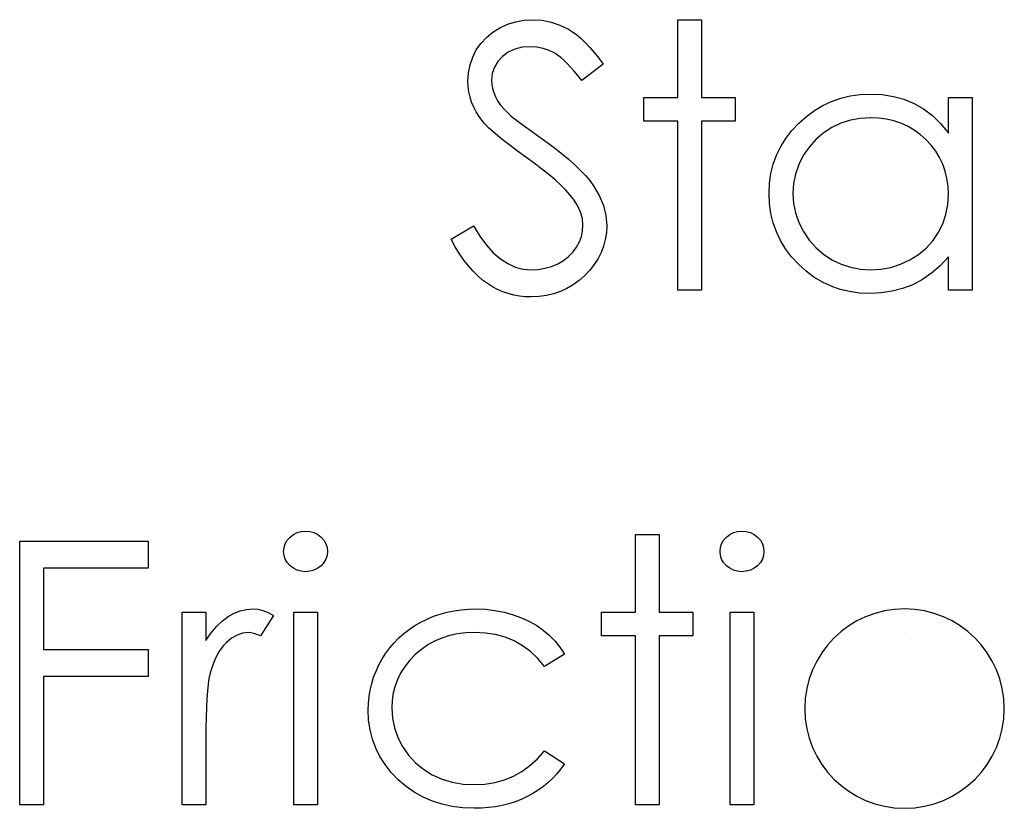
# Model space of a CAD drawing. Header units: inches. Extents: x 370 to 474, y 80 to 168.
# Tile 37 of 170: x 409.892 to 410.407, y 84.169 to 84.581. Entities that reach past the tile are written whole.
import ezdxf

# ---------------------------------------------------------------- set-up
doc = ezdxf.new("R2010")
doc.units = ezdxf.units.IN
doc.header["$LTSCALE"] = 0.5
doc.header["$MEASUREMENT"] = 0

msp = doc.modelspace()

# ---------------------------------------------------------------- linework, layer by layer
at = {"color": 7, "linetype": 'Continuous'}
for p, q in [((410.1394054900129, 84.5747084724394), (410.1431319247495, 84.57702714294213)), ((410.1431319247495, 84.57702714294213), (410.1471895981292, 84.57887655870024)), ((410.1471895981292, 84.57887655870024), (410.1514404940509, 84.58022911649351)), ((410.1514404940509, 84.58022911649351), (410.1558294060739, 84.5810020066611)), ((410.1558294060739, 84.5810020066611), (410.1604115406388, 84.58127803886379)), ((410.1604115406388, 84.58127803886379), (410.1604115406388, 84.58127803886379)), ((410.1604115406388, 84.58127803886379), (410.1652697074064, 84.58097440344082)), ((410.1652697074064, 84.58097440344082), (410.1699898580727, 84.58003589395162)), ((410.1699898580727, 84.58003589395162), (410.174516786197, 84.5784625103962)), ((410.174516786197, 84.5784625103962), (410.1789056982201, 84.57628185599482)), ((410.1789056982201, 84.57628185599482), (410.1810863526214, 84.57490169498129)), ((410.2359891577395, 84.54064609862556), (410.2359891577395, 84.58127803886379)), ((410.2359925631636, 84.58127803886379), (410.2483554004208, 84.58127803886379)), ((410.2483554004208, 84.58127803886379), (410.2483554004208, 84.58127803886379)), ((410.2483554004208, 84.58127803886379), (410.2483554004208, 84.54064609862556)), ((410.1332499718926, 84.56891179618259), (410.1360931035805, 84.57203096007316)), ((410.1360931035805, 84.57203096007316), (410.1394054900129, 84.5747084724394)), ((410.1810863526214, 84.57490169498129), (410.1832670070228, 84.57327310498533)), ((410.1832670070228, 84.57327310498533), (410.1855028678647, 84.57136848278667)), ((410.1855028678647, 84.57136848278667), (410.1877663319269, 84.56921543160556)), ((410.1308208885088, 84.5654337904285), (410.1332499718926, 84.56891179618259)), ((410.1547804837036, 84.56684155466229), (410.150943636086, 84.56587544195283)), ((410.1590313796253, 84.56714519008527), (410.1547804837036, 84.56684155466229)), ((410.1624265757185, 84.56692436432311), (410.1590313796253, 84.56714519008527)), ((410.1590313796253, 84.56714519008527), (410.1590313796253, 84.56714519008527)), ((410.1656837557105, 84.56628949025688), (410.1624265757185, 84.56692436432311)), ((410.168802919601, 84.56521296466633), (410.1656837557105, 84.56628949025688)), ((410.1877663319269, 84.56921543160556), (410.1900573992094, 84.56678634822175)), ((410.1900573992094, 84.56678634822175), (410.1923760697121, 84.5641088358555)), ((410.1275637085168, 84.55767728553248), (410.1289162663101, 84.56165214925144)), ((410.1289162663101, 84.56165214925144), (410.1308208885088, 84.5654337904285)), ((410.1444844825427, 84.56209380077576), (410.1420001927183, 84.5594438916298)), ((410.1475208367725, 84.5643020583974), (410.1444844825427, 84.56209380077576)), ((410.150943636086, 84.56587544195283), (410.1475208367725, 84.5643020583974)), ((410.1717840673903, 84.56369478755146), (410.168802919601, 84.56521296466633)), ((410.1732746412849, 84.56272867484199), (410.1717840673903, 84.56369478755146)), ((410.1748756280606, 84.56151413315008), (410.1732746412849, 84.56272867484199)), ((410.1765318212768, 84.560078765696), (410.1748756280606, 84.56151413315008)), ((410.1923760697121, 84.5641088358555), (410.1947499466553, 84.56115529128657)), ((410.1947499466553, 84.56115529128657), (410.1971238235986, 84.55795331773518)), ((410.1267356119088, 84.55348159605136), (410.1275637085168, 84.55767728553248)), ((410.140233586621, 84.55649034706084), (410.1391846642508, 84.55323316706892)), ((410.1420001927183, 84.5594438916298), (410.140233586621, 84.55649034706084)), ((410.1782432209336, 84.55842257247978), (410.1765318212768, 84.560078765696)), ((410.1800650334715, 84.5565455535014), (410.1782432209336, 84.55842257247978)), ((410.1819420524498, 84.55442010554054), (410.1800650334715, 84.5565455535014)), ((410.1971238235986, 84.55795331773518), (410.1859445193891, 84.54947912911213)), ((410.1971238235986, 84.55795331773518), (410.1971238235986, 84.55795331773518)), ((410.1264595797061, 84.5491202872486), (410.1267356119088, 84.55348159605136)), ((410.1391846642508, 84.55323316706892), (410.1388258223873, 84.54969995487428)), ((410.183901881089, 84.55207383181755), (410.1819420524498, 84.55442010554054)), ((410.1859445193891, 84.54947912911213), (410.183901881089, 84.55207383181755)), ((410.1265699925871, 84.54633236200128), (410.1264595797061, 84.5491202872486)), ((410.1264595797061, 84.5491202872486), (410.1264595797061, 84.5491202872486)), ((410.1269288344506, 84.54357203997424), (410.1265699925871, 84.54633236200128)), ((410.1388258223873, 84.54969995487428), (410.1388258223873, 84.54969995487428)), ((410.1388258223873, 84.54969995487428), (410.1389362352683, 84.54749169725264)), ((410.1389362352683, 84.54749169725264), (410.1393226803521, 84.54531104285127)), ((410.1859445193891, 84.54947912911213), (410.1859445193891, 84.54947912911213)), ((410.1275361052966, 84.54086692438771), (410.1269288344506, 84.54357203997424)), ((410.128391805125, 84.53824461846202), (410.1275361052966, 84.54086692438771)), ((410.1393226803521, 84.54531104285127), (410.1399023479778, 84.54315799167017)), ((410.1399023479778, 84.54315799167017), (410.1407580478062, 84.54103254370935)), ((410.1407580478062, 84.54103254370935), (410.1419449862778, 84.53887949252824)), ((410.2183230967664, 84.52827985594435), (410.2183230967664, 84.54064609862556)), ((410.2183230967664, 84.54064609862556), (410.2183230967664, 84.54064609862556)), ((410.2183230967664, 84.54064609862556), (410.2359891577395, 84.54064609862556)), ((410.2359891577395, 84.54064609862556), (410.2359891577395, 84.54064609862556)), ((410.2483554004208, 84.54064609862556), (410.2483554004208, 84.54064609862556)), ((410.2483554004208, 84.54064609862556), (410.2660214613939, 84.54064609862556)), ((410.2660214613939, 84.54064609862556), (410.2660214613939, 84.54064609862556)), ((410.2660214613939, 84.54064609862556), (410.2660214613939, 84.52827985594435)), ((410.3163145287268, 84.53860346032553), (410.3210898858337, 84.54028725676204)), ((410.3210898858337, 84.54028725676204), (410.3260584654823, 84.54147419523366)), ((410.3260584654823, 84.54147419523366), (410.331220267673, 84.54216427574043)), ((410.331220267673, 84.54216427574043), (410.3365752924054, 84.54241270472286)), ((410.3365752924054, 84.54241270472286), (410.3365752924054, 84.54241270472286)), ((410.3365752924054, 84.54241270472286), (410.3427308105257, 84.5421090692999)), ((410.3427308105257, 84.5421090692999), (410.3485826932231, 84.54119816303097)), ((410.3485826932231, 84.54119816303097), (410.3541309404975, 84.5396523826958)), ((410.3773176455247, 84.52201392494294), (410.3773176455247, 84.54064609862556)), ((410.3773176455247, 84.54064609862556), (410.3773176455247, 84.54064609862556)), ((410.3773176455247, 84.54064609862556), (410.3896838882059, 84.54064609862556)), ((410.38968806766, 84.54064609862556), (410.3896838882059, 84.43994955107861)), ((410.1294683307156, 84.5356223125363), (410.128391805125, 84.53824461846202)), ((410.1307932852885, 84.53308281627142), (410.1294683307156, 84.5356223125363)), ((410.1419449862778, 84.53887949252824), (410.1435183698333, 84.53664363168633)), ((410.1435183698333, 84.53664363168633), (410.1455058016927, 84.5343249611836)), ((410.3073710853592, 84.533855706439), (410.3117323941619, 84.5364780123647)), ((410.3117323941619, 84.5364780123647), (410.3163145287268, 84.53860346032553)), ((410.3541309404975, 84.5396523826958), (410.3593755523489, 84.53752693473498)), ((410.3593755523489, 84.53752693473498), (410.3643165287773, 84.53473900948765)), ((410.1323666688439, 84.53059852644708), (410.1307932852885, 84.53308281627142)), ((410.1341608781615, 84.52814183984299), (410.1323666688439, 84.53059852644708)), ((410.1455058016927, 84.5343249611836), (410.1479072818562, 84.5318958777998)), ((410.1479072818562, 84.5318958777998), (410.1479072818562, 84.5318958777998)), ((410.1479072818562, 84.5318958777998), (410.1488181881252, 84.53109538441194)), ((410.1488181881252, 84.53109538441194), (410.1501155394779, 84.53004646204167)), ((410.1501155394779, 84.53004646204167), (410.1518269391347, 84.52874911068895)), ((410.2992005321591, 84.5272033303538), (410.303175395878, 84.5307641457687)), ((410.303175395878, 84.5307641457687), (410.3073710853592, 84.533855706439)), ((410.3367478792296, 84.53004646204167), (410.331330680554, 84.52971522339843)), ((410.3409366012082, 84.52988084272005), (410.336740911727, 84.53004646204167)), ((410.3643165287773, 84.53473900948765), (410.368981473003, 84.53120579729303)), ((410.368981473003, 84.53120579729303), (410.3732875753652, 84.52698250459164)), ((410.1354858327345, 84.52659605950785), (410.1341608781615, 84.52814183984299)), ((410.1341608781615, 84.52814183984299), (410.1341608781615, 84.52814183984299)), ((410.1372248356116, 84.52480185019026), (410.1354858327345, 84.52659605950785)), ((410.1518269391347, 84.52874911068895), (410.1539523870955, 84.52714812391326)), ((410.1539523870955, 84.52714812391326), (410.1564642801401, 84.52529870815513)), ((410.1564642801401, 84.52529870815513), (410.1593902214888, 84.52320086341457)), ((410.2359891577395, 84.52827985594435), (410.2183230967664, 84.52827985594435)), ((410.2183230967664, 84.52827985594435), (410.2183230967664, 84.52827985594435)), ((410.2359891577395, 84.43994955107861), (410.2359891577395, 84.52827985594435)), ((410.2359891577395, 84.52827985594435), (410.2359891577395, 84.52827985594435)), ((410.2660214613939, 84.52827985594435), (410.2483554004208, 84.52827985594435)), ((410.2483554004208, 84.52827985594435), (410.2483554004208, 84.52827985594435)), ((410.2483554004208, 84.52827985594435), (410.2483554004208, 84.43994955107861)), ((410.2660214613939, 84.52827985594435), (410.2660214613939, 84.52827985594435)), ((410.2955569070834, 84.52331127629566), (410.2992005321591, 84.5272033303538)), ((410.3163973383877, 84.5248570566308), (410.3119808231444, 84.52201392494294)), ((410.3211726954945, 84.52712052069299), (410.3163973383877, 84.5248570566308)), ((410.3261412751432, 84.52874911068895), (410.3211726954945, 84.52712052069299)), ((410.331330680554, 84.52971522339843), (410.3261412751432, 84.52874911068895)), ((410.3449666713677, 84.52932877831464), (410.3409366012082, 84.52988084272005)), ((410.3488311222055, 84.52844547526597), (410.3449666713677, 84.52932877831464)), ((410.3525299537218, 84.52717572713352), (410.3488311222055, 84.52844547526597)), ((410.3560355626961, 84.52557474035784), (410.3525299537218, 84.52717572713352)), ((410.3594031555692, 84.52361491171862), (410.3560355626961, 84.52557474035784)), ((410.3732875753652, 84.52698250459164), (410.3773176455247, 84.52201392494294)), ((410.1394054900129, 84.52281441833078), (410.1372248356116, 84.52480185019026)), ((410.1420277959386, 84.52057855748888), (410.1394054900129, 84.52281441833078)), ((410.1450641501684, 84.51812187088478), (410.1420277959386, 84.52057855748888)), ((410.1593902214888, 84.52320086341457), (410.1627026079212, 84.52082698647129)), ((410.1627026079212, 84.52082698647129), (410.1664290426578, 84.51817707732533)), ((410.2924101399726, 84.51919839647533), (410.2955569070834, 84.52331127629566)), ((410.3119808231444, 84.52201392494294), (410.3080335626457, 84.51861872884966)), ((410.3625775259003, 84.52126863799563), (410.3594031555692, 84.52361491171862)), ((410.3655862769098, 84.51859112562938), (410.3625775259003, 84.52126863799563)), ((410.3773176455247, 84.52201392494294), (410.3773176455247, 84.52201392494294)), ((410.1485145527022, 84.51544435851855), (410.1450641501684, 84.51812187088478)), ((410.1524066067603, 84.51251841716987), (410.1485145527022, 84.51544435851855)), ((410.1664290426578, 84.51817707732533), (410.1664290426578, 84.51817707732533)), ((410.1664290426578, 84.51817707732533), (410.1709007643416, 84.51489229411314)), ((410.1709007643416, 84.51489229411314), (410.1750136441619, 84.51171792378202)), ((410.2875795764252, 84.51044817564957), (410.2897602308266, 84.51491989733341)), ((410.2897602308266, 84.51491989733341), (410.2924101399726, 84.51919839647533)), ((410.3045555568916, 84.51472667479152), (410.3015468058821, 84.51028255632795)), ((410.3080335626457, 84.51861872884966), (410.3045555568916, 84.51472667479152)), ((410.3683465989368, 84.51563758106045), (410.3655862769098, 84.51859112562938)), ((410.3707204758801, 84.51251841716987), (410.3683465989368, 84.51563758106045)), ((410.1567403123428, 84.5093992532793), (410.1524066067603, 84.51251841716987)), ((410.1750136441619, 84.51171792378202), (410.1787400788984, 84.50862636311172)), ((410.2858681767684, 84.50575562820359), (410.2875795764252, 84.51044817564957)), ((410.3015468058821, 84.51028255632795), (410.2991453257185, 84.50553480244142)), ((410.3727355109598, 84.5092060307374), (410.3707204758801, 84.51251841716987)), ((410.1610740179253, 84.50625248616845), (410.1567403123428, 84.5093992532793)), ((410.1567403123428, 84.5093992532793), (410.1567403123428, 84.5093992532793)), ((410.1650764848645, 84.5032161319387), (410.1610740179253, 84.50625248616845)), ((410.1787400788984, 84.50862636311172), (410.1821076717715, 84.50561761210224)), ((410.1821076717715, 84.50561761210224), (410.1851164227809, 84.50271927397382)), ((410.2846536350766, 84.50089746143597), (410.2858681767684, 84.50575562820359)), ((410.2991453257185, 84.50553480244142), (410.2974339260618, 84.50062142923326)), ((410.374391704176, 84.50572802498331), (410.3727355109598, 84.5092060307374)), ((410.3756614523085, 84.5020843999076), (410.374391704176, 84.50572802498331)), ((410.16869250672, 84.50029019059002), (410.1650764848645, 84.5032161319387)), ((410.1719772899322, 84.49750226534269), (410.16869250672, 84.50029019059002)), ((410.1851164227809, 84.50271927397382), (410.1877663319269, 84.49990374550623)), ((410.1877663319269, 84.49990374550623), (410.1900573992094, 84.49717102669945)), ((410.2839359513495, 84.4958184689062), (410.2846536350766, 84.50089746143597)), ((410.2974339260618, 84.50062142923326), (410.2963850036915, 84.49559764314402)), ((410.3765723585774, 84.49824755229), (410.3756614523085, 84.5020843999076)), ((410.1749032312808, 84.49479714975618), (410.1719772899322, 84.49750226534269)), ((410.1774979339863, 84.49223005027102), (410.1749032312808, 84.49479714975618)), ((410.1900573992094, 84.49717102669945), (410.191962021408, 84.49452111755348)), ((410.191962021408, 84.49452111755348), (410.1949983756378, 84.48933171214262)), ((410.283687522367, 84.49057385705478), (410.2839359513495, 84.4958184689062)), ((410.2963850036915, 84.49559764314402), (410.2960537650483, 84.49043584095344)), ((410.3771244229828, 84.49424508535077), (410.3765723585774, 84.49824755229)), ((410.3773176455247, 84.49007699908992), (410.3771244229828, 84.49424508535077)), ((410.1797061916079, 84.48977336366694), (410.1774979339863, 84.49223005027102)), ((410.1815832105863, 84.48742708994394), (410.1797061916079, 84.48977336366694)), ((410.1949983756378, 84.48933171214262), (410.1971514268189, 84.48414230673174)), ((410.2839359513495, 84.4852188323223), (410.283687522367, 84.49057385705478)), ((410.283687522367, 84.49057385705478), (410.283687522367, 84.49057385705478)), ((410.2960537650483, 84.49043584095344), (410.2960537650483, 84.49043584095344)), ((410.2960537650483, 84.49043584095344), (410.2964126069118, 84.48530164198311)), ((410.3769864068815, 84.48461156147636), (410.3773176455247, 84.49007699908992)), ((410.3773176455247, 84.49007699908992), (410.3773176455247, 84.49007699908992)), ((410.1837362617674, 84.4840871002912), (410.1815832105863, 84.48742708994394)), ((410.1815832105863, 84.48742708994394), (410.1815832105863, 84.48742708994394)), ((410.1852820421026, 84.48074711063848), (410.1837362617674, 84.4840871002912)), ((410.1971514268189, 84.48414230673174), (410.1984487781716, 84.47892529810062)), ((410.2846536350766, 84.48005703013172), (410.2839359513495, 84.4852188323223)), ((410.2964126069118, 84.48530164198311), (410.2974339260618, 84.48027785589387)), ((410.376020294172, 84.47944975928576), (410.3769864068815, 84.48461156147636)), ((410.1862205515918, 84.47732431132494), (410.1852820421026, 84.48074711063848)), ((410.1984487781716, 84.47892529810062), (410.198890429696, 84.47370828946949)), ((410.2858405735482, 84.47511605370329), (410.2846536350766, 84.48005703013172)), ((410.2974339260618, 84.48027785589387), (410.2991729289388, 84.47536448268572)), ((410.3743641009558, 84.4745363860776), (410.376020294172, 84.47944975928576)), ((410.1176280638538, 84.46653145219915), (410.1292751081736, 84.47351506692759)), ((410.1292751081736, 84.47351506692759), (410.1292751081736, 84.47351506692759)), ((410.1292751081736, 84.47351506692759), (410.1326150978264, 84.46813243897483)), ((410.1865241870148, 84.47390151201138), (410.1862205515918, 84.47732431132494)), ((410.1863033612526, 84.47089276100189), (410.1865241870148, 84.47390151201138)), ((410.1865241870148, 84.47390151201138), (410.1865241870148, 84.47390151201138)), ((410.198890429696, 84.47370828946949), (410.1987248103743, 84.47000945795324)), ((410.198890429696, 84.47370828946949), (410.198890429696, 84.47370828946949)), ((410.2875243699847, 84.47036829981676), (410.2858405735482, 84.47511605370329)), ((410.2991729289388, 84.47536448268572), (410.3016020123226, 84.47056152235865)), ((410.3720730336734, 84.46992664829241), (410.3743641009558, 84.4745363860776)), ((410.1856960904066, 84.46799442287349), (410.1863033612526, 84.47089276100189)), ((410.1987248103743, 84.47000945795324), (410.1981727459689, 84.46642103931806)), ((410.289705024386, 84.46581376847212), (410.2875243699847, 84.47036829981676)), ((410.3016020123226, 84.47056152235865), (410.3046383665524, 84.46608980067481)), ((410.3691746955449, 84.46570335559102), (410.3720730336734, 84.46992664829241)), ((410.1198348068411, 84.46261179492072), (410.1176265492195, 84.46653145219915)), ((410.1326150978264, 84.46813243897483), (410.1360655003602, 84.46346749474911)), ((410.1360655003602, 84.46346749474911), (410.1396539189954, 84.45952023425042)), ((410.1831565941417, 84.46239096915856), (410.1846195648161, 84.46515129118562)), ((410.1846195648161, 84.46515129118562), (410.1856960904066, 84.46799442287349)), ((410.1981727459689, 84.46642103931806), (410.1972894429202, 84.46297063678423)), ((410.2923273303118, 84.46148006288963), (410.289705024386, 84.46581376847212)), ((410.3046383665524, 84.46608980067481), (410.3081163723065, 84.46214254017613)), ((410.3657518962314, 84.46192171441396), (410.3691746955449, 84.46570335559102)), ((410.122070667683, 84.45899577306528), (410.1198348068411, 84.46261179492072)), ((410.1243617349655, 84.45565578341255), (410.122070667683, 84.45899577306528)), ((410.1396539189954, 84.45952023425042), (410.1433803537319, 84.45629065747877)), ((410.1790161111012, 84.45753280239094), (410.1812795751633, 84.4598238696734)), ((410.1812795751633, 84.4598238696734), (410.1831565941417, 84.46239096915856)), ((410.1960196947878, 84.4596306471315), (410.1944187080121, 84.45640107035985)), ((410.1972894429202, 84.46297063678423), (410.1960196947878, 84.4596306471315)), ((410.2954464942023, 84.45736718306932), (410.2923273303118, 84.46148006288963)), ((410.3081163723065, 84.46214254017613), (410.3120912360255, 84.45871974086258)), ((410.3120912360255, 84.45871974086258), (410.316535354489, 84.45582140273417)), ((410.3571672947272, 84.45576619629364), (410.3617218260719, 84.45860932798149)), ((410.3617218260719, 84.45860932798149), (410.3657518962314, 84.46192171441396)), ((410.1267080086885, 84.45261942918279), (410.1243617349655, 84.45565578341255)), ((410.1433803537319, 84.45629065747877), (410.1472172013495, 84.45377876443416)), ((410.1472172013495, 84.45377876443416), (410.1511920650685, 84.45198455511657)), ((410.1700450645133, 84.45234339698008), (410.1733298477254, 84.45375116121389)), ((410.1733298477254, 84.45375116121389), (410.1763662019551, 84.45549016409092)), ((410.1763662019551, 84.45549016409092), (410.1790161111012, 84.45753280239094)), ((410.1924312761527, 84.45330950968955), (410.1901126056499, 84.45035596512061)), ((410.1944187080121, 84.45640107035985), (410.1924312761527, 84.45330950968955)), ((410.2990625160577, 84.4534475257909), (410.2954464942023, 84.45736718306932)), ((410.3030097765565, 84.44985910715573), (410.2990625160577, 84.4534475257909)), ((410.316535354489, 84.45582140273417), (410.3213107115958, 84.45350273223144)), ((410.3213107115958, 84.45350273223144), (410.3262516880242, 84.45187414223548)), ((410.3472025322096, 84.45184653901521), (410.3522539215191, 84.45347512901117)), ((410.3522539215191, 84.45347512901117), (410.3571672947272, 84.45576619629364)), ((410.3773176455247, 84.45736718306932), (410.3730391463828, 84.45272984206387)), ((410.3773176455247, 84.43994955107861), (410.3773176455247, 84.45736718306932)), ((410.3773176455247, 84.45736718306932), (410.3773176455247, 84.45736718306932)), ((410.129109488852, 84.44985910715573), (410.1267080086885, 84.45261942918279)), ((410.1315661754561, 84.44740242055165), (410.129109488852, 84.44985910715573)), ((410.1511920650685, 84.45198455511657), (410.1553049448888, 84.45090802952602)), ((410.1553049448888, 84.45090802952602), (410.1595282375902, 84.4505491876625)), ((410.1595282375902, 84.4505491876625), (410.1631442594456, 84.45074241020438)), ((410.1595282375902, 84.4505491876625), (410.1595282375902, 84.4505491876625)), ((410.1631442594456, 84.45074241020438), (410.1666498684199, 84.45134968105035)), ((410.1666498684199, 84.45134968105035), (410.1700450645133, 84.45234339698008)), ((410.1901126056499, 84.45035596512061), (410.1874074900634, 84.44751283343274)), ((410.3071502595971, 84.44676754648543), (410.3030097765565, 84.44985910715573)), ((410.3262516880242, 84.45187414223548), (410.3313582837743, 84.45088042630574)), ((410.3313582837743, 84.45088042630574), (410.3366304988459, 84.4505491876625)), ((410.3366304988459, 84.4505491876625), (410.3419855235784, 84.45088042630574)), ((410.3366304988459, 84.4505491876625), (410.3366304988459, 84.4505491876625)), ((410.3419855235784, 84.45088042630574), (410.3472025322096, 84.45184653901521)), ((410.3685398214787, 84.44875497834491), (410.3637368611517, 84.44544259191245)), ((410.3730391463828, 84.45272984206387), (410.3685398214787, 84.44875497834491)), ((410.1340504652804, 84.44522176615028), (410.1315661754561, 84.44740242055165)), ((410.1365899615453, 84.44334474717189), (410.1340504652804, 84.44522176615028)), ((410.1392122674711, 84.44171615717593), (410.1365899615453, 84.44334474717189)), ((410.1813623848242, 84.44265466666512), (410.1781052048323, 84.44075004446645)), ((410.1844539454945, 84.4449181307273), (410.1813623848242, 84.44265466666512)), ((410.1874074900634, 84.44751283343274), (410.1844539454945, 84.4449181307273)), ((410.3115115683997, 84.44414524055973), (410.3071502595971, 84.44676754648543)), ((410.3160384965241, 84.44199218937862), (410.3115115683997, 84.44414524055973)), ((410.3587130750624, 84.44279268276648), (410.3534408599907, 84.44077764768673)), ((410.3637368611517, 84.44544259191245), (410.3587130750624, 84.44279268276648)), ((410.1418897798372, 84.44030839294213), (410.1392122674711, 84.44171615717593)), ((410.1446501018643, 84.4391214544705), (410.1418897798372, 84.44030839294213)), ((410.1474656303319, 84.43815534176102), (410.1446501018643, 84.4391214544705)), ((410.1503639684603, 84.43738245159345), (410.1474656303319, 84.43815534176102)), ((410.171149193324, 84.4379897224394), (410.1674227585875, 84.43710641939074)), ((410.1747100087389, 84.4392042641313), (410.171149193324, 84.4379897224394)), ((410.1781052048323, 84.44075004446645), (410.1747100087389, 84.4392042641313)), ((410.2483554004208, 84.43994955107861), (410.2359891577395, 84.43994955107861)), ((410.2359891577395, 84.43994955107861), (410.2359891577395, 84.43994955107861)), ((410.2483554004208, 84.43994955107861), (410.2483554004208, 84.43994955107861)), ((410.3207862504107, 84.44033599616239), (410.3160384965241, 84.44199218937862)), ((410.3257272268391, 84.43914905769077), (410.3207862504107, 84.44033599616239)), ((410.3308614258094, 84.43843137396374), (410.3257272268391, 84.43914905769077)), ((410.3361888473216, 84.43818294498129), (410.3308614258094, 84.43843137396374)), ((410.3421787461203, 84.438458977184), (410.3361888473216, 84.43818294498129)), ((410.3361888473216, 84.43818294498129), (410.3361888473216, 84.43818294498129)), ((410.3479478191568, 84.43934228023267), (410.3421787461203, 84.438458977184)), ((410.3534408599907, 84.44077764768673), (410.3479478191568, 84.43934228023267)), ((410.3896838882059, 84.43994955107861), (410.3773176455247, 84.43994955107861)), ((410.3773176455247, 84.43994955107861), (410.3773176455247, 84.43994955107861)), ((410.3896838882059, 84.43994955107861), (410.3896838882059, 84.43994955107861)), ((410.1533451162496, 84.43685799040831), (410.1503639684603, 84.43738245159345)), ((410.1564090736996, 84.43652675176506), (410.1533451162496, 84.43685799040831)), ((410.1595282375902, 84.43641633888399), (410.1564090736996, 84.43652675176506)), ((410.1635583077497, 84.43658195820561), (410.1595282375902, 84.43641633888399)), ((410.1595282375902, 84.43641633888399), (410.1595282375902, 84.43641633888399)), ((410.1674227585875, 84.43710641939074), (410.1635583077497, 84.43658195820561)), ((410.0310352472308, 84.30744620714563), (410.032084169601, 84.30926801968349)), ((410.032084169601, 84.30926801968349), (410.0335471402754, 84.31089660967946)), ((410.0335471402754, 84.31089660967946), (410.0353137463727, 84.31224916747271)), ((410.0353137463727, 84.31224916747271), (410.0372735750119, 84.31324288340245)), ((410.0372735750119, 84.31324288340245), (410.0393438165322, 84.31382255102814)), ((410.0393438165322, 84.31382255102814), (410.0416072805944, 84.31401577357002)), ((410.0416157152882, 84.31401577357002), (410.0438983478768, 84.31382255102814)), ((410.0438983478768, 84.31382255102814), (410.0460237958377, 84.31324288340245)), ((410.0460237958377, 84.31324288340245), (410.0479836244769, 84.31224916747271)), ((410.0479836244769, 84.31224916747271), (410.0497502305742, 84.31089660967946)), ((410.0497502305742, 84.31089660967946), (410.0512408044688, 84.30926801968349)), ((410.0512408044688, 84.30926801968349), (410.0522897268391, 84.30744620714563)), ((410.2139065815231, 84.27161722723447), (410.2139065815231, 84.31224916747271)), ((410.2139153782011, 84.31224916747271), (410.2262728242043, 84.31224916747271)), ((410.2262728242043, 84.31224916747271), (410.2262728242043, 84.31224916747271)), ((410.2262728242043, 84.31224916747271), (410.2262728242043, 84.27161722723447)), ((410.2589274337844, 84.30744620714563), (410.2599763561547, 84.3092680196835)), ((410.2599763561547, 84.3092680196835), (410.261439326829, 84.31089660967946)), ((410.261439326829, 84.31089660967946), (410.2632059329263, 84.31224916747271)), ((410.2632059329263, 84.31224916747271), (410.2651657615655, 84.31324288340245)), ((410.2651657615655, 84.31324288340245), (410.2672360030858, 84.31382255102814)), ((410.2672360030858, 84.31382255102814), (410.269499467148, 84.31401577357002)), ((410.2695025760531, 84.31401577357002), (410.2717905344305, 84.31382255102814)), ((410.2717905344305, 84.31382255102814), (410.2739159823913, 84.31324288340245)), ((410.2739159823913, 84.31324288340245), (410.2758758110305, 84.31224916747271)), ((410.2758758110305, 84.31224916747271), (410.2776424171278, 84.31089660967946)), ((410.2776424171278, 84.31089660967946), (410.2791329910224, 84.3092680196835)), ((410.2791329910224, 84.3092680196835), (410.2801819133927, 84.30744620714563)), ((409.8923842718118, 84.17092067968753), (409.8923842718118, 84.30871595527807)), ((409.8923882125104, 84.30871595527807), (409.9595153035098, 84.30871595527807)), ((409.9595153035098, 84.30871595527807), (409.9595153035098, 84.30871595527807)), ((409.9595153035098, 84.30871595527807), (409.9595153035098, 84.29458310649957)), ((410.0301795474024, 84.30336093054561), (410.0304003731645, 84.30548637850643)), ((410.0304003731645, 84.30548637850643), (410.0310352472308, 84.30744620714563)), ((410.0522897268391, 84.30744620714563), (410.0529246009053, 84.30548637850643)), ((410.0529246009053, 84.30548637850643), (410.0531454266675, 84.30336093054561)), ((410.258071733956, 84.30336093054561), (410.2582925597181, 84.30548637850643)), ((410.2582925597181, 84.30548637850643), (410.2589274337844, 84.30744620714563)), ((410.2801819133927, 84.30744620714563), (410.2808167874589, 84.30548637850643)), ((410.2808167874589, 84.30548637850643), (410.2810376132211, 84.30336093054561)), ((410.0304003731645, 84.30129068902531), (410.0301795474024, 84.30336093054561)), ((410.0301795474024, 84.30336093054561), (410.0301795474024, 84.30336093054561)), ((410.0310352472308, 84.29935846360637), (410.0304003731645, 84.30129068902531)), ((410.032084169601, 84.29756425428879), (410.0310352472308, 84.29935846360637)), ((410.0522897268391, 84.29935846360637), (410.0512408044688, 84.29756425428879)), ((410.0529246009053, 84.30129068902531), (410.0522897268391, 84.29935846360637)), ((410.0531454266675, 84.30336093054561), (410.0529246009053, 84.30129068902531)), ((410.0531454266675, 84.30336093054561), (410.0531454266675, 84.30336093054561)), ((410.2582925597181, 84.30129068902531), (410.258071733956, 84.30336093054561)), ((410.258071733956, 84.30336093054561), (410.258071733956, 84.30336093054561)), ((410.2589274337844, 84.29935846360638), (410.2582925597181, 84.30129068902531)), ((410.2599763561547, 84.29756425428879), (410.2589274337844, 84.29935846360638)), ((410.2801819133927, 84.29935846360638), (410.2791329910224, 84.29756425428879)), ((410.2808167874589, 84.30129068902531), (410.2801819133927, 84.29935846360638)), ((410.2810376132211, 84.30336093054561), (410.2808167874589, 84.30129068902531)), ((410.2810376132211, 84.30336093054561), (410.2810376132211, 84.30336093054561)), ((409.9595153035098, 84.29458310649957), (409.9047505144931, 84.29458310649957)), ((409.9047505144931, 84.29458310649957), (409.9047505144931, 84.29458310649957)), ((409.9047505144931, 84.29458310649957), (409.9047505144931, 84.25218456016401)), ((409.9595153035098, 84.29458310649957), (409.9595153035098, 84.29458310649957)), ((410.0335471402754, 84.29593566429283), (410.032084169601, 84.29756425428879)), ((410.0353137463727, 84.29458310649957), (410.0335471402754, 84.29593566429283)), ((410.0372735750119, 84.29358939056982), (410.0353137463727, 84.29458310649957)), ((410.0393438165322, 84.29300972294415), (410.0372735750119, 84.29358939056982)), ((410.0460237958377, 84.29358939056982), (410.0438983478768, 84.29300972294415)), ((410.0479836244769, 84.29458310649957), (410.0460237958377, 84.29358939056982)), ((410.0497502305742, 84.29593566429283), (410.0479836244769, 84.29458310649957)), ((410.0512408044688, 84.29756425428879), (410.0497502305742, 84.29593566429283)), ((410.261439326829, 84.29593566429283), (410.2599763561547, 84.29756425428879)), ((410.2632059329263, 84.29458310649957), (410.261439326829, 84.29593566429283)), ((410.2651657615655, 84.29358939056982), (410.2632059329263, 84.29458310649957)), ((410.2672360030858, 84.29300972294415), (410.2651657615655, 84.29358939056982)), ((410.2739159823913, 84.29358939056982), (410.2717905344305, 84.29300972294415)), ((410.2758758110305, 84.29458310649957), (410.2739159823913, 84.29358939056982)), ((410.2776424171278, 84.29593566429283), (410.2758758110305, 84.29458310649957)), ((410.2791329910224, 84.29756425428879), (410.2776424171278, 84.29593566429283)), ((410.0416072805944, 84.29281650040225), (410.0393438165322, 84.29300972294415)), ((410.0438983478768, 84.29300972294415), (410.0416072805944, 84.29281650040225)), ((410.0416072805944, 84.29281650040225), (410.0416072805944, 84.29281650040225)), ((410.269499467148, 84.29281650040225), (410.2672360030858, 84.29300972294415)), ((410.2717905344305, 84.29300972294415), (410.269499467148, 84.29281650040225)), ((410.269499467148, 84.29281650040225), (410.269499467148, 84.29281650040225)), ((410.0075725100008, 84.27241772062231), (410.0108020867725, 84.27313540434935)), ((410.0108020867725, 84.27313540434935), (410.0141144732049, 84.27338383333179)), ((410.0141144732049, 84.27338383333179), (410.0141144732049, 84.27338383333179)), ((410.0141144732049, 84.27338383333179), (410.0166815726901, 84.27316300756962)), ((410.0166815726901, 84.27316300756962), (410.019331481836, 84.2725281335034)), ((410.1191999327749, 84.27241772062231), (410.1229263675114, 84.27294218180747)), ((410.1229263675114, 84.27294218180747), (410.126763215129, 84.2732734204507)), ((410.126763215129, 84.2732734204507), (410.1307104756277, 84.27338383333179)), ((410.1307104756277, 84.27338383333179), (410.1307104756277, 84.27338383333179)), ((410.1307104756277, 84.27338383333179), (410.1356514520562, 84.2731906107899)), ((410.1356514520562, 84.2731906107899), (410.140537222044, 84.27261094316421)), ((409.9771813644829, 84.17092067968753), (409.9771813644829, 84.27161722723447)), ((409.9771863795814, 84.27161722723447), (409.9895476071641, 84.27161722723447)), ((409.9895476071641, 84.27161722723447), (409.9895476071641, 84.27161722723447)), ((409.9895476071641, 84.27161722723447), (409.9895476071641, 84.2567942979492)), ((409.9982150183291, 84.2672007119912), (410.0012513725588, 84.26946417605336)), ((410.0012513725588, 84.26946417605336), (410.0043705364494, 84.27117557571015)), ((410.0043705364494, 84.27117557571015), (410.0075725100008, 84.27241772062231)), ((410.0248797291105, 84.26993343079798), (410.0180893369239, 84.259223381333)), ((410.019331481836, 84.2725281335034), (410.0220642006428, 84.27145160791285)), ((410.0220642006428, 84.27145160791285), (410.0248797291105, 84.26993343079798)), ((410.0248797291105, 84.26993343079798), (410.0248797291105, 84.26993343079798)), ((410.0354793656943, 84.17092067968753), (410.0354793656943, 84.27161722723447)), ((410.0354862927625, 84.27161722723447), (410.0478456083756, 84.27161722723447)), ((410.0478456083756, 84.27161722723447), (410.0478456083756, 84.27161722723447)), ((410.0478456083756, 84.27161722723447), (410.0478456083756, 84.17092067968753)), ((410.1019203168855, 84.26645542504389), (410.1051774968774, 84.26808401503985)), ((410.1051774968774, 84.26808401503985), (410.1085450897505, 84.26949177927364)), ((410.1085450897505, 84.26949177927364), (410.1119954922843, 84.27067871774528)), ((410.1119954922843, 84.27067871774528), (410.1155563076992, 84.27164483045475)), ((410.1155563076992, 84.27164483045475), (410.1191999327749, 84.27241772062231)), ((410.140537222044, 84.27261094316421), (410.1453125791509, 84.27167243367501)), ((410.1453125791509, 84.27167243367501), (410.1500051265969, 84.27031987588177)), ((410.1500051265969, 84.27031987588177), (410.1544768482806, 84.26866368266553)), ((410.1544768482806, 84.26866368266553), (410.1586173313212, 84.26678666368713)), ((410.19624052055, 84.25925098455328), (410.19624052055, 84.27161722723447)), ((410.19624052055, 84.27161722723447), (410.19624052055, 84.27161722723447)), ((410.19624052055, 84.27161722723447), (410.2139065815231, 84.27161722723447)), ((410.2139065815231, 84.27161722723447), (410.2139065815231, 84.27161722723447)), ((410.2262728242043, 84.27161722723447), (410.2262728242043, 84.27161722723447)), ((410.2262728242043, 84.27161722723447), (410.2439388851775, 84.27161722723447)), ((410.2439388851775, 84.27161722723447), (410.2439388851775, 84.27161722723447)), ((410.2439388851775, 84.27161722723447), (410.2439388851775, 84.25925098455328)), ((410.2633715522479, 84.17092067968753), (410.2633715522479, 84.27161722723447)), ((410.2633731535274, 84.27161722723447), (410.2757377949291, 84.27161722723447)), ((410.2757377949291, 84.27161722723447), (410.2757377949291, 84.27161722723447)), ((410.2757377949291, 84.27161722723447), (410.2757377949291, 84.17092067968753)), ((409.9923631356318, 84.26087957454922), (409.9952614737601, 84.26435758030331)), ((409.9952614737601, 84.26435758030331), (409.9982150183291, 84.2672007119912)), ((410.0930320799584, 84.26049312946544), (410.0958200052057, 84.26264618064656)), ((410.0958200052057, 84.26264618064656), (410.098801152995, 84.26463361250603)), ((410.098801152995, 84.26463361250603), (410.1019203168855, 84.26645542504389)), ((410.1586173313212, 84.26678666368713), (410.162371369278, 84.2646612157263)), ((410.162371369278, 84.2646612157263), (410.1657941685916, 84.2623149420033)), ((409.9895476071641, 84.2567942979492), (409.9923631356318, 84.26087957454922)), ((410.0030455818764, 84.25803644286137), (410.0002300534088, 84.25571777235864)), ((410.0058887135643, 84.2596926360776), (410.0030455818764, 84.25803644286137)), ((410.008814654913, 84.26068635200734), (410.0058887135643, 84.2596926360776)), ((410.0117681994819, 84.26101759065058), (410.008814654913, 84.26068635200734)), ((410.0131207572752, 84.2609071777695), (410.0117681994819, 84.26101759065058)), ((410.0117681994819, 84.26101759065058), (410.0117681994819, 84.26101759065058)), ((410.0146389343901, 84.26057593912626), (410.0131207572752, 84.2609071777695)), ((410.0162951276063, 84.25999627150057), (410.0146389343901, 84.26057593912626)), ((410.0180893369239, 84.259223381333), (410.0162951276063, 84.25999627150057)), ((410.0180893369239, 84.259223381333), (410.0180893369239, 84.259223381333)), ((410.0879806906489, 84.25569016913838), (410.090437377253, 84.25817445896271)), ((410.090437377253, 84.25817445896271), (410.0930320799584, 84.26049312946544)), ((410.1128235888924, 84.25814685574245), (410.1090695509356, 84.2565182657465)), ((410.1167708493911, 84.25938900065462), (410.1128235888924, 84.25814685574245)), ((410.1209113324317, 84.26029990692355), (410.1167708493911, 84.25938900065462)), ((410.1252726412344, 84.2608243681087), (410.1209113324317, 84.26029990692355)), ((410.1297995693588, 84.2610175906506), (410.1252726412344, 84.2608243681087)), ((410.1354582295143, 84.26074155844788), (410.1297995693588, 84.2610175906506)), ((410.1297995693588, 84.2610175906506), (410.1297995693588, 84.2610175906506)), ((410.1407856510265, 84.25991346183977), (410.1354582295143, 84.26074155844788)), ((410.145837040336, 84.25853330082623), (410.1407856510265, 84.25991346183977)), ((410.1505847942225, 84.2566010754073), (410.145837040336, 84.25853330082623)), ((410.1657941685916, 84.2623149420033), (410.1689133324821, 84.2596926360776)), ((410.1689133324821, 84.2596926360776), (410.1717840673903, 84.25673909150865)), ((410.2139065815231, 84.25925098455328), (410.19624052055, 84.25925098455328)), ((410.19624052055, 84.25925098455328), (410.19624052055, 84.25925098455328)), ((410.2139065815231, 84.17092067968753), (410.2139065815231, 84.25925098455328)), ((410.2139065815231, 84.25925098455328), (410.2139065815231, 84.25925098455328)), ((410.2439388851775, 84.25925098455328), (410.2262728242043, 84.25925098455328)), ((410.2262728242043, 84.25925098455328), (410.2262728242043, 84.25925098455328)), ((410.2262728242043, 84.25925098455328), (410.2262728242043, 84.17092067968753)), ((410.2439388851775, 84.25925098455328), (410.2439388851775, 84.25925098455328)), ((409.9895476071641, 84.2567942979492), (409.9895476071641, 84.2567942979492)), ((409.9976077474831, 84.25270902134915), (409.9964484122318, 84.25094241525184)), ((409.9988774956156, 84.25431000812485), (409.9976077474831, 84.25270902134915)), ((410.0002300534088, 84.25571777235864), (409.9988774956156, 84.25431000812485)), ((410.0836193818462, 84.25019712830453), (410.0857172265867, 84.25301265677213)), ((410.0857172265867, 84.25301265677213), (410.0879806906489, 84.25569016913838)), ((410.1055087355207, 84.254530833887), (410.1021411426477, 84.25221216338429)), ((410.1090695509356, 84.2565182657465), (410.1055087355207, 84.254530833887)), ((410.1550013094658, 84.25411678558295), (410.1505847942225, 84.2566010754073)), ((410.1591141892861, 84.25108043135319), (410.1550013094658, 84.25411678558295)), ((410.1717840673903, 84.25673909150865), (410.1744339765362, 84.25342670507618)), ((410.1744339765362, 84.25342670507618), (410.1768078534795, 84.24978308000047)), ((409.9047505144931, 84.25218456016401), (409.9047505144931, 84.25218456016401)), ((409.9047505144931, 84.25218456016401), (409.9595153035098, 84.25218456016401)), ((409.9595153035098, 84.25218456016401), (409.9595153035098, 84.25218456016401)), ((409.9595153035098, 84.25218456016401), (409.9595153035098, 84.2380517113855)), ((409.995344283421, 84.24898258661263), (409.994322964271, 84.24682953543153)), ((409.9964484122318, 84.25094241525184), (409.995344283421, 84.24898258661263)), ((410.0816871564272, 84.24718837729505), (410.0836193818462, 84.25019712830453)), ((410.0989667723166, 84.24950704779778), (410.0960960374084, 84.24655350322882)), ((410.1021411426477, 84.25221216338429), (410.0989667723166, 84.24950704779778)), ((410.1629510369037, 84.24749201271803), (410.1591141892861, 84.25108043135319)), ((410.166456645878, 84.24335152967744), (410.1629510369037, 84.24749201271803)), ((410.1768103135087, 84.24978308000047), (410.166456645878, 84.24335152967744)), ((409.9933844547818, 84.2445108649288), (409.9925287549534, 84.24199897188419)), ((409.994322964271, 84.24682953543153), (409.9933844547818, 84.2445108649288)), ((410.0784851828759, 84.24089484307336), (410.0799757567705, 84.24406921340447)), ((410.0799757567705, 84.24406921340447), (410.0816871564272, 84.24718837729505)), ((410.0936117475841, 84.24343433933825), (410.0914862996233, 84.24017715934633)), ((410.0960960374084, 84.24655350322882), (410.0936117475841, 84.24343433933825)), ((410.166456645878, 84.24335152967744), (410.166456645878, 84.24335152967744)), ((409.9595153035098, 84.2380517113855), (409.9047505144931, 84.2380517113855)), ((409.9047505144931, 84.2380517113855), (409.9047505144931, 84.2380517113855)), ((409.9047505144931, 84.2380517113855), (409.9047505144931, 84.17092067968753)), ((409.9595153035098, 84.2380517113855), (409.9595153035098, 84.2380517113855)), ((409.9912314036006, 84.2369199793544), (409.9907897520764, 84.23396643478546)), ((409.9917558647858, 84.23932145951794), (409.9912314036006, 84.2369199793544)), ((409.9925287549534, 84.24199897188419), (409.9917558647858, 84.23932145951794)), ((409.9917558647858, 84.23932145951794), (409.9917558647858, 84.23932145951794)), ((410.0761941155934, 84.23432527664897), (410.0772154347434, 84.23763766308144)), ((410.0772154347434, 84.23763766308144), (410.0784851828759, 84.24089484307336)), ((410.0914862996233, 84.24017715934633), (410.0897748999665, 84.23675436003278)), ((409.9907897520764, 84.23396643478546), (409.9904033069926, 84.2304608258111)), ((410.0753660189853, 84.23095768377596), (410.0761941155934, 84.23432527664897)), ((410.0884223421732, 84.23319354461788), (410.087483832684, 84.22946710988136)), ((410.0897748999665, 84.23675436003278), (410.0884223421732, 84.23319354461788)), ((409.9904033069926, 84.2304608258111), (409.9900996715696, 84.22640315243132)), ((410.0744551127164, 84.22400167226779), (410.0748139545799, 84.22750728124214)), ((410.0748139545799, 84.22750728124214), (410.0753660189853, 84.23095768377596)), ((410.087483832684, 84.22946710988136), (410.0869041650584, 84.22557505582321)), ((409.9898512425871, 84.2218210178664), (409.9896856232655, 84.2166868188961)), ((409.9900996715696, 84.22640315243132), (409.9898512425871, 84.2218210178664)), ((410.0743446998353, 84.22044085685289), (410.0744551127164, 84.22400167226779)), ((410.0869041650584, 84.22557505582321), (410.0867109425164, 84.22154498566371)), ((410.0867109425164, 84.22154498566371), (410.0867109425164, 84.22154498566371)), ((410.0867109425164, 84.22154498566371), (410.08706978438, 84.21627277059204)), ((409.9896856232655, 84.2166868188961), (409.9895752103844, 84.21100055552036)), ((410.0745931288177, 84.2151962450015), (410.0743446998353, 84.22044085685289)), ((410.0743446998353, 84.22044085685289), (410.0743446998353, 84.22044085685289)), ((410.075338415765, 84.21014485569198), (410.0745931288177, 84.2151962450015)), ((410.08706978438, 84.21627277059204), (410.0881187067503, 84.21116617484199)), ((409.9895752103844, 84.21100055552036), (409.9895476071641, 84.20476222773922)), ((410.0765529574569, 84.20531429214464), (410.075338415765, 84.21014485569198)), ((410.0881187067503, 84.21116617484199), (410.0898853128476, 84.20619759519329)), ((410.0898853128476, 84.20619759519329), (410.0923419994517, 84.2013946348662)), ((409.9895476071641, 84.20476222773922), (409.9895476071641, 84.20476222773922)), ((409.9895476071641, 84.20476222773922), (409.9895476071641, 84.17092067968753)), ((410.078291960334, 84.20064934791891), (410.0765529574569, 84.20531429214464)), ((410.0923419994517, 84.2013946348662), (410.0954335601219, 84.19695051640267)), ((410.0805002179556, 84.19620522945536), (410.078291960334, 84.20064934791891)), ((410.0832053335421, 84.19198193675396), (410.0805002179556, 84.19620522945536)), ((410.0954335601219, 84.19695051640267), (410.0990495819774, 84.19300325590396)), ((410.1627854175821, 84.19504589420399), (410.166456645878, 84.19918637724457)), ((410.166456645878, 84.19918637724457), (410.166456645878, 84.19918637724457)), ((410.166456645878, 84.19918637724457), (410.1768078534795, 84.19239598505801)), ((410.0863797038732, 84.18792426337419), (410.0832053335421, 84.19198193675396)), ((410.0990495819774, 84.19300325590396), (410.1031624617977, 84.1896080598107)), ((410.1546700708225, 84.18842112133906), (410.1588381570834, 84.19145747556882)), ((410.1588381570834, 84.19145747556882), (410.1627854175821, 84.19504589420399)), ((410.1768078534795, 84.19239598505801), (410.1749308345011, 84.18971847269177)), ((410.1768078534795, 84.19239598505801), (410.1768078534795, 84.19239598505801)), ((410.0900785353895, 84.18408741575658), (410.0863797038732, 84.18792426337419)), ((410.1031624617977, 84.1896080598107), (410.1078274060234, 84.18673732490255)), ((410.1078274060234, 84.18673732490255), (410.1129063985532, 84.1844462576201)), ((410.1455058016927, 84.18400460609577), (410.150225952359, 84.18593683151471)), ((410.150225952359, 84.18593683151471), (410.1546700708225, 84.18842112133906)), ((410.1728881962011, 84.18717897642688), (410.1706799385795, 84.18480509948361)), ((410.1749308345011, 84.18971847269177), (410.1728881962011, 84.18717897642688)), ((410.0941362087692, 84.18058180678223), (410.0900785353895, 84.18408741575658)), ((410.0984423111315, 84.17754545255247), (410.0941362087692, 84.18058180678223)), ((410.1129063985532, 84.1844462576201), (410.1182614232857, 84.18281766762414)), ((410.1182614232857, 84.18281766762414), (410.1239200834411, 84.18185155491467)), ((410.1239200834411, 84.18185155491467), (410.1298823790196, 84.18152031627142)), ((410.1298823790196, 84.18152031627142), (410.1353478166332, 84.18179634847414)), ((410.1298823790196, 84.18152031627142), (410.1298823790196, 84.18152031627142)), ((410.1353478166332, 84.18179634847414), (410.1405648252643, 84.18262444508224)), ((410.1405648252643, 84.18262444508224), (410.1455058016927, 84.18400460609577)), ((410.1658493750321, 84.1805266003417), (410.1631718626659, 84.17862197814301)), ((410.1683336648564, 84.18259684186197), (410.1658493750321, 84.1805266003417)), ((410.1706799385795, 84.18480509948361), (410.1683336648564, 84.18259684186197)), ((410.1030244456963, 84.1749783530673), (410.0984423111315, 84.17754545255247)), ((410.1574027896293, 84.17525438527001), (410.154311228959, 84.17381901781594)), ((410.1603563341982, 84.17685537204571), (410.1574027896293, 84.17525438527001)), ((410.1631718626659, 84.17862197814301), (410.1603563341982, 84.17685537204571)), ((409.9047505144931, 84.17092067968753), (409.8923842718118, 84.17092067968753)), ((409.8923842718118, 84.17092067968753), (409.8923842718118, 84.17092067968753)), ((409.9047505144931, 84.17092067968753), (409.9047505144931, 84.17092067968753)), ((409.9895476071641, 84.17092067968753), (409.9771813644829, 84.17092067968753)), ((409.9771813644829, 84.17092067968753), (409.9771813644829, 84.17092067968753)), ((409.9895476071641, 84.17092067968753), (409.9895476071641, 84.17092067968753)), ((410.0478456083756, 84.17092067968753), (410.0354793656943, 84.17092067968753)), ((410.0354793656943, 84.17092067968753), (410.0354793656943, 84.17092067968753)), ((410.0478456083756, 84.17092067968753), (410.0478456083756, 84.17092067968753)), ((410.1078550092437, 84.17288050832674), (410.1030244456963, 84.1749783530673)), ((410.1129340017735, 84.17125191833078), (410.1078550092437, 84.17288050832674)), ((410.1182614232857, 84.17009258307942), (410.1129340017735, 84.17125191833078)), ((410.1238372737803, 84.16937489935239), (410.1182614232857, 84.17009258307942)), ((410.1444016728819, 84.1706722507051), (410.1408960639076, 84.1700097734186)), ((410.1478244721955, 84.17152795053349), (410.1444016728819, 84.1706722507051)), ((410.1511092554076, 84.17257687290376), (410.1478244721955, 84.17152795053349)), ((410.154311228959, 84.17381901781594), (410.1511092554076, 84.17257687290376)), ((410.2262728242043, 84.17092067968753), (410.2139065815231, 84.17092067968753)), ((410.2139065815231, 84.17092067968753), (410.2139065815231, 84.17092067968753)), ((410.2262728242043, 84.17092067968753), (410.2262728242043, 84.17092067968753)), ((410.2757377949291, 84.17092067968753), (410.2633715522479, 84.17092067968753)), ((410.2633715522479, 84.17092067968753), (410.2633715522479, 84.17092067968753)), ((410.2757377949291, 84.17092067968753), (410.2757377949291, 84.17092067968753)), ((410.1296891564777, 84.16915407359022), (410.1238372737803, 84.16937489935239)), ((410.1335260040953, 84.16923688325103), (410.1296891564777, 84.16915407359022)), ((410.1296891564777, 84.16915407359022), (410.1296891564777, 84.16915407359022)), ((410.1372524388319, 84.16954051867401), (410.1335260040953, 84.16923688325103)), ((410.1408960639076, 84.1700097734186), (410.1372524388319, 84.16954051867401))]:
    msp.add_line(p, q, dxfattribs=at)
for centre, radius, start, end in [((410.3544101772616, 84.22126844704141), 0.0521153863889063, 90.00352310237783, 89.99647689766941), ((410.354354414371, 84.2212769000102), 0.03974069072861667, 89.99618212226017, 90.003817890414)]:
    msp.add_arc(centre, radius, start, end, dxfattribs=at)

doc.saveas('drawing.dxf')
